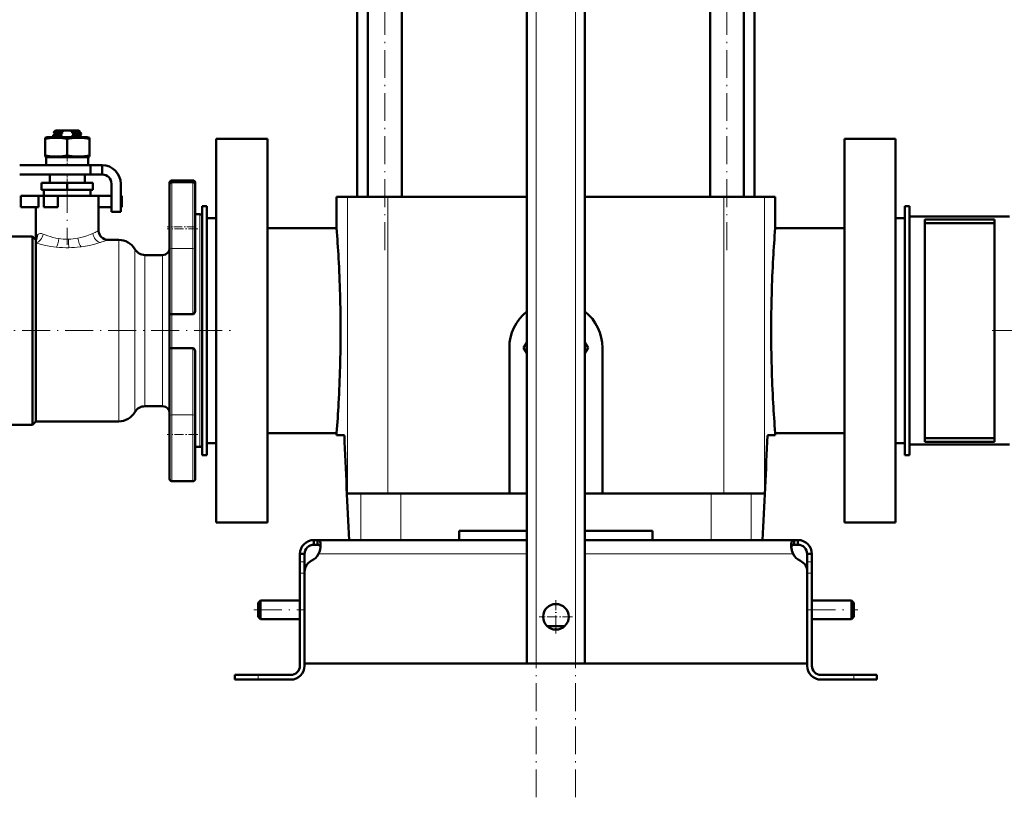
# Model space of a CAD drawing. Extents: x -1861 to 2179, y -1874 to 646.
# Tile 2 of 73: x -1562 to -1138, y -398 to -64. Entities that reach past the tile are written whole.
import ezdxf

# ---------------------------------------------------------------- set-up
doc = ezdxf.new("R2010")
doc.units = 0
doc.linetypes.add('DASHDOT', pattern=[18.5, 12, -3, 0.5, -3])

msp = doc.modelspace()

# ---------------------------------------------------------------- linework, layer by layer
at = {"color": 7, "linetype": 'DASHDOT', "lineweight": 18}
for p, q in [((-1339.59, -397.93), (-1339.59, 292.97)), ((-1322.59, -397.93), (-1322.59, 292.97)), ((-1404.62, -162.75), (-1404.62, 112.05)), ((-1257.55, -162.75), (-1257.55, 112.05)), ((-1541.09, -134.7), (-1541.09, -160.5)), ((-1615.99, -197.35), (-1471, -197.35)), ((-1002.09, -197.35), (-1146.09, -197.35)), ((-1460.89, -317.35), (-1439.29, -317.35)), ((-1222.89, -317.35), (-1201.29, -317.35))]:
    msp.add_line(p, q, dxfattribs=at)
at = {"color": 7, "lineweight": 50}
for p, q in [((-1343.59, -340.35), (-1343.59, 235.4)), ((-1318.59, -340.35), (-1318.59, 235.4)), ((-1411.92, -139.85), (-1411.92, 42.15)), ((-1397.32, -139.85), (-1397.32, 42.15)), ((-1264.85, -139.85), (-1264.85, 42.15)), ((-1250.25, -139.85), (-1250.25, 42.15)), ((-1416.44, -139.85), (-1416.44, 26.15)), ((-1245.74, 26.15), (-1245.74, -139.85)), ((-1550.59, -114.49), (-1549.69, -114.25)), ((-1541.09, -114.25), (-1549.69, -114.25)), ((-1547.09, -113.6), (-1547.09, -113.34)), ((-1547.07, -113.32), (-1546.37, -112.91)), ((-1546.39, -114.02), (-1547.07, -113.62)), ((-1546.09, -111.35), (-1546.93, -112.19)), ((-1546.92, -112.19), (-1546.93, -112.19)), ((-1546.39, -112.52), (-1546.92, -112.21)), ((-1546.39, -112.51), (-1546.39, -112.93)), ((-1546.39, -114.01), (-1546.39, -114.25)), ((-1542.3, -111.35), (-1546.09, -111.35)), ((-1543.22, -114.16), (-1545.1, -114.25)), ((-1544.62, -113.11), (-1544.62, -113.38)), ((-1543.22, -112.23), (-1543.22, -112.66)), ((-1543.22, -113.73), (-1543.22, -114.16)), ((-1542.3, -111.35), (-1539.87, -111.35)), ((-1532.49, -114.25), (-1541.09, -114.25)), ((-1536.09, -111.35), (-1539.87, -111.35)), ((-1538.95, -112.46), (-1538.95, -112.03)), ((-1536.65, -112.32), (-1538.95, -112.46)), ((-1538.95, -113.96), (-1538.95, -113.53)), ((-1537.55, -113.08), (-1537.55, -112.81)), ((-1536.09, -111.35), (-1535.72, -111.72)), ((-1535.81, -111.78), (-1535.73, -111.73)), ((-1535.8, -113.28), (-1535.1, -112.87)), ((-1535.79, -111.77), (-1535.79, -112.18)), ((-1535.1, -112.57), (-1535.79, -112.17)), ((-1535.79, -113.27), (-1535.79, -113.68)), ((-1535.1, -114.07), (-1535.79, -113.67)), ((-1535.09, -112.85), (-1535.09, -112.59)), ((-1535.09, -114.25), (-1535.09, -114.09)), ((-1532.49, -114.25), (-1531.59, -114.49)), ((-1550.59, -114.89), (-1550.59, -114.49)), ((-1550.59, -114.89), (-1550.59, -122.12)), ((-1541.09, -114.89), (-1541.09, -122.12)), ((-1531.59, -114.49), (-1531.59, -114.89)), ((-1531.59, -114.89), (-1531.59, -122.12)), ((-1477.09, -114.85), (-1455.09, -114.85)), ((-1477.09, -197.35), (-1477.09, -114.85)), ((-1455.09, -279.85), (-1455.09, -114.85)), ((-1207.09, -279.85), (-1207.09, -114.85)), ((-1207.09, -114.85), (-1185.09, -114.85)), ((-1185.09, -114.85), (-1185.09, -197.35)), ((-1550.59, -122.12), (-1550.59, -122.51)), ((-1549.69, -122.75), (-1550.59, -122.51)), ((-1531.59, -122.51), (-1532.49, -122.75)), ((-1531.59, -122.51), (-1531.59, -122.12)), ((-1561.53, -126.25), (-1531.09, -126.25)), ((-1541.09, -122.75), (-1550.09, -122.75)), ((-1550.09, -122.75), (-1550.09, -126.25)), ((-1532.09, -122.75), (-1541.09, -122.75)), ((-1532.09, -122.75), (-1532.09, -126.25)), ((-1526.09, -126.25), (-1531.09, -126.25)), ((-1531.09, -130.25), (-1531.09, -126.25)), ((-1526.09, -130.25), (-1526.09, -126.25)), ((-1531.09, -130.25), (-1561.53, -130.25)), ((-1548.59, -130.25), (-1548.59, -133.85)), ((-1546.81, -130.25), (-1541.09, -130.25)), ((-1541.09, -130.25), (-1535.36, -130.25)), ((-1533.59, -130.25), (-1533.59, -133.85)), ((-1526.09, -130.25), (-1531.09, -130.25)), ((-1541.09, -133.85), (-1552.09, -133.85)), ((-1552.09, -136.85), (-1552.09, -133.85)), ((-1541.09, -136.85), (-1541.09, -133.85)), ((-1530.09, -133.85), (-1541.09, -133.85)), ((-1530.09, -136.85), (-1530.09, -133.85)), ((-1522.09, -146.25), (-1522.09, -134.25)), ((-1518.09, -134.25), (-1518.09, -146.25)), ((-1497.09, -133.78), (-1497.09, -134.54)), ((-1497.09, -134.54), (-1497.09, -161.57)), ((-1496.09, -132.78), (-1487.09, -132.78)), ((-1496.09, -133.54), (-1487.09, -133.54)), ((-1486.09, -134.69), (-1486.09, -133.78)), ((-1486.09, -153.54), (-1486.09, -134.54)), ((-1561.09, -139.35), (-1553.41, -139.35)), ((-1561.09, -144.35), (-1561.09, -139.35)), ((-1551.09, -139.35), (-1553.41, -139.35)), ((-1553.41, -144.35), (-1553.41, -139.35)), ((-1541.09, -136.85), (-1552.09, -136.85)), ((-1551.09, -139.35), (-1551.09, -136.85)), ((-1551.09, -139.35), (-1545.09, -139.35)), ((-1551.09, -144.35), (-1551.09, -139.35)), ((-1541.09, -139.35), (-1545.09, -139.35)), ((-1545.09, -144.35), (-1545.09, -139.35)), ((-1530.09, -136.85), (-1541.09, -136.85)), ((-1527.59, -139.35), (-1541.09, -139.35)), ((-1531.09, -136.85), (-1531.09, -139.35)), ((-1527.59, -139.35), (-1522.09, -139.35)), ((-1527.59, -139.35), (-1527.59, -154.35)), ((-1518.09, -139.35), (-1517.59, -139.35)), ((-1517.59, -144.35), (-1517.59, -139.35)), ((-1481.09, -143.85), (-1483.09, -143.85)), ((-1483.09, -143.85), (-1483.09, -250.85)), ((-1481.09, -143.85), (-1481.09, -250.85)), ((-1420.7, -139.85), (-1425.34, -139.85)), ((-1425.34, -153.35), (-1425.34, -139.85)), ((-1403.33, -139.85), (-1420.7, -139.85)), ((-1343.59, -139.85), (-1403.33, -139.85)), ((-1258.84, -139.85), (-1318.59, -139.85)), ((-1258.84, -139.85), (-1241.47, -139.85)), ((-1236.84, -139.85), (-1241.47, -139.85)), ((-1236.84, -153.35), (-1236.84, -139.85)), ((-1179.09, -143.85), (-1181.09, -143.85)), ((-1181.09, -143.85), (-1181.09, -250.85)), ((-1179.09, -143.85), (-1179.09, -250.85)), ((-1561.09, -144.35), (-1553.41, -144.35)), ((-1554.59, -144.35), (-1554.59, -158.35)), ((-1551.09, -144.35), (-1545.09, -144.35)), ((-1527.59, -144.35), (-1522.09, -144.35)), ((-1518.09, -146.25), (-1522.09, -146.25)), ((-1518.09, -144.35), (-1517.59, -144.35)), ((-1486.09, -147.35), (-1484.09, -147.35)), ((-1481.09, -148.95), (-1481.09, -197.35)), ((-1477.09, -148.95), (-1481.09, -148.95)), ((-1181.09, -148.95), (-1185.09, -148.95)), ((-1179.09, -246.35), (-1179.09, -148.35)), ((-1179.09, -148.35), (-1136.09, -148.35)), ((-1172.59, -245.1), (-1172.59, -149.6)), ((-1172.59, -149.6), (-1142.59, -149.6)), ((-1172.59, -151.14), (-1142.59, -151.14)), ((-1142.59, -245.1), (-1142.59, -149.6)), ((-1486.09, -161.57), (-1486.09, -153.54)), ((-1455.09, -153.35), (-1425.34, -153.35)), ((-1236.84, -153.35), (-1207.09, -153.35)), ((-1574.09, -156.85), (-1556.09, -156.85)), ((-1556.09, -197.35), (-1556.09, -156.85)), ((-1556.09, -156.85), (-1554.59, -158.35)), ((-1554.59, -158.73), (-1554.59, -158.35)), ((-1554.59, -159.68), (-1554.59, -158.73)), ((-1554.59, -236.35), (-1554.59, -159.68)), ((-1523.59, -158.35), (-1518.94, -158.35)), ((-1507.69, -164.85), (-1500.09, -164.85)), ((-1497.09, -190.16), (-1497.09, -161.57)), ((-1486.09, -161.57), (-1486.09, -188.55)), ((-1497.09, -190.16), (-1497.09, -205.01)), ((-1496.09, -190.31), (-1487.09, -190.31)), ((-1556.09, -237.85), (-1556.09, -197.35)), ((-1481.09, -197.35), (-1481.09, -245.75)), ((-1477.09, -279.85), (-1477.09, -197.35)), ((-1185.09, -197.35), (-1185.09, -279.85)), ((-1343.59, -202.4), (-1344.94, -204.75)), ((-1317.23, -204.75), (-1318.59, -202.4)), ((-1497.09, -234.03), (-1497.09, -205.01)), ((-1496.09, -204.87), (-1487.09, -204.87)), ((-1486.09, -206.6), (-1486.09, -234.03)), ((-1351.09, -267.35), (-1351.09, -204.75)), ((-1344.94, -204.75), (-1343.59, -207.1)), ((-1318.59, -207.1), (-1317.23, -204.75)), ((-1311.09, -204.75), (-1311.09, -267.35)), ((-1500.09, -229.85), (-1507.69, -229.85)), ((-1554.59, -236.35), (-1556.09, -237.85)), ((-1518.94, -236.35), (-1554.59, -236.35)), ((-1497.09, -234.03), (-1497.09, -261.06)), ((-1486.09, -242.06), (-1486.09, -234.03)), ((-1556.09, -237.85), (-1574.09, -237.85)), ((-1486.09, -261.06), (-1486.09, -242.06)), ((-1425.34, -241.35), (-1455.09, -241.35)), ((-1425.34, -242.35), (-1425.34, -241.35)), ((-1421.98, -242.35), (-1425.34, -242.35)), ((-1236.84, -242.35), (-1240.19, -242.35)), ((-1207.09, -241.35), (-1236.84, -241.35)), ((-1236.84, -242.35), (-1236.84, -241.35)), ((-1172.59, -243.56), (-1142.59, -243.56)), ((-1172.59, -245.1), (-1142.59, -245.1)), ((-1484.09, -247.35), (-1486.09, -247.35)), ((-1477.09, -245.75), (-1481.09, -245.75)), ((-1181.09, -245.75), (-1185.09, -245.75)), ((-1136.09, -246.35), (-1179.09, -246.35)), ((-1481.09, -250.85), (-1483.09, -250.85)), ((-1179.09, -250.85), (-1181.09, -250.85)), ((-1487.09, -262.06), (-1496.09, -262.06)), ((-1420.7, -267.35), (-1414.97, -267.35)), ((-1414.97, -267.35), (-1397.77, -267.35)), ((-1397.77, -267.35), (-1343.59, -267.35)), ((-1318.58, -267.35), (-1264.4, -267.35)), ((-1264.4, -267.35), (-1247.2, -267.35)), ((-1247.2, -267.35), (-1241.47, -267.35)), ((-1455.09, -279.85), (-1477.09, -279.85)), ((-1372.59, -287.35), (-1372.59, -283.35)), ((-1343.59, -283.35), (-1372.59, -283.35)), ((-1289.59, -283.35), (-1318.59, -283.35)), ((-1289.59, -283.35), (-1289.59, -287.35)), ((-1185.09, -279.85), (-1207.09, -279.85)), ((-1435.09, -287.35), (-1435.09, -289.35)), ((-1433.55, -287.35), (-1435.09, -287.35)), ((-1433.55, -287.35), (-1433.55, -289.35)), ((-1343.59, -287.35), (-1433.55, -287.35)), ((-1318.59, -287.35), (-1228.62, -287.35)), ((-1228.62, -287.35), (-1228.62, -289.35)), ((-1228.62, -287.35), (-1227.09, -287.35)), ((-1227.09, -287.35), (-1227.09, -289.35)), ((-1433.55, -289.35), (-1435.09, -289.35)), ((-1228.62, -289.35), (-1227.09, -289.35)), ((-1441.09, -293.35), (-1439.09, -293.35)), ((-1441.09, -296.77), (-1441.09, -293.35)), ((-1439.09, -296.77), (-1439.09, -293.35)), ((-1221.09, -293.35), (-1223.09, -293.35)), ((-1223.09, -293.35), (-1223.09, -296.77)), ((-1221.09, -296.77), (-1221.09, -293.35)), ((-1441.09, -301.6), (-1441.09, -296.77)), ((-1439.09, -300.87), (-1439.09, -296.77)), ((-1223.09, -301.6), (-1223.09, -296.77)), ((-1221.09, -301.6), (-1221.09, -296.77)), ((-1441.09, -301.6), (-1441.09, -341.35)), ((-1439.09, -300.87), (-1439.09, -340.35)), ((-1439.09, -341.35), (-1439.09, -301.6)), ((-1223.09, -340.35), (-1223.09, -300.87)), ((-1223.09, -341.35), (-1223.09, -301.6)), ((-1221.09, -341.35), (-1221.09, -301.6)), ((-1459.09, -314.35), (-1458.09, -313.35)), ((-1459.09, -317.35), (-1459.09, -314.35)), ((-1459.09, -320.35), (-1459.09, -317.35)), ((-1458.09, -317.35), (-1458.09, -313.35)), ((-1458.09, -313.35), (-1441.09, -313.35)), ((-1458.09, -321.35), (-1458.09, -317.35)), ((-1221.09, -313.35), (-1204.09, -313.35)), ((-1204.09, -317.35), (-1204.09, -313.35)), ((-1203.09, -314.35), (-1204.09, -313.35)), ((-1204.09, -321.35), (-1204.09, -317.35)), ((-1203.09, -317.35), (-1203.09, -314.35)), ((-1203.09, -320.35), (-1203.09, -317.35)), ((-1459.09, -320.35), (-1458.09, -321.35)), ((-1458.09, -321.35), (-1441.09, -321.35)), ((-1221.09, -321.35), (-1204.09, -321.35)), ((-1203.09, -320.35), (-1204.09, -321.35)), ((-1334.86, -324.35), (-1331.09, -324.35)), ((-1331.09, -324.35), (-1327.31, -324.35)), ((-1331.09, -340.35), (-1439.09, -340.35)), ((-1339.59, -340.35), (-1343.59, -340.35)), ((-1339.59, -340.35), (-1322.59, -340.35)), ((-1331.09, -340.35), (-1223.09, -340.35)), ((-1318.59, -340.35), (-1322.59, -340.35)), ((-1469.09, -345.35), (-1469.09, -347.35)), ((-1469.09, -345.35), (-1459.09, -345.35)), ((-1445.09, -345.35), (-1459.09, -345.35)), ((-1217.09, -345.35), (-1203.09, -345.35)), ((-1193.09, -345.35), (-1203.09, -345.35)), ((-1193.09, -345.35), (-1193.09, -347.35)), ((-1469.09, -347.35), (-1459.09, -347.35)), ((-1459.09, -347.35), (-1445.09, -347.35)), ((-1203.09, -347.35), (-1217.09, -347.35)), ((-1193.09, -347.35), (-1203.09, -347.35))]:
    msp.add_line(p, q, dxfattribs=at)
at = {"color": 7, "lineweight": 18}
for p, q in [((-1339.59, -340.35), (-1339.59, 235.4)), ((-1322.59, -340.35), (-1322.59, 235.4)), ((-1496.09, -133.54), (-1496.09, -132.78)), ((-1496.09, -162), (-1496.09, -133.54)), ((-1487.09, -132.78), (-1487.09, -133.54)), ((-1487.09, -133.54), (-1487.09, -153.54)), ((-1420.7, -139.85), (-1420.7, -267.35)), ((-1403.33, -139.85), (-1403.33, -267.35)), ((-1258.84, -139.85), (-1258.84, -267.35)), ((-1241.47, -139.85), (-1241.47, -267.35)), ((-1484.09, -147.35), (-1484.09, -197.35)), ((-1553.86, -156.17), (-1553.84, -156.14)), ((-1530.07, -155.56), (-1530.06, -155.55)), ((-1487.09, -153.54), (-1487.09, -162)), ((-1544.72, -157.79), (-1544.7, -157.8)), ((-1536.49, -157.63), (-1536.47, -157.62)), ((-1526.99, -159.5), (-1527.08, -159.53)), ((-1526.79, -159.44), (-1526.99, -159.5)), ((-1523.59, -158.35), (-1524.43, -158.65)), ((-1518.94, -158.35), (-1518.94, -197.35)), ((-1545.76, -161.48), (-1545.85, -161.47)), ((-1535.13, -161.32), (-1535.56, -161.38)), ((-1512.02, -162.35), (-1512.02, -197.35)), ((-1507.69, -197.35), (-1507.69, -164.85)), ((-1500.09, -164.85), (-1500.09, -197.35)), ((-1496.09, -162), (-1496.09, -190.31)), ((-1496.09, -162), (-1487.09, -162)), ((-1487.09, -190.31), (-1487.09, -162)), ((-1496.09, -204.87), (-1496.09, -190.31)), ((-1518.94, -197.35), (-1518.94, -236.35)), ((-1512.02, -197.35), (-1512.02, -232.35)), ((-1507.69, -229.85), (-1507.69, -197.35)), ((-1500.09, -197.35), (-1500.09, -229.85)), ((-1484.09, -197.35), (-1484.09, -247.35)), ((-1496.09, -204.87), (-1496.09, -233.61)), ((-1487.09, -233.61), (-1487.09, -204.87)), ((-1496.09, -262.06), (-1496.09, -233.61)), ((-1496.09, -233.61), (-1487.09, -233.61)), ((-1487.09, -233.61), (-1487.09, -242.06)), ((-1487.09, -242.06), (-1487.09, -262.06)), ((-1414.97, -267.35), (-1414.97, -287.35)), ((-1397.77, -267.35), (-1397.77, -287.35)), ((-1264.4, -267.35), (-1264.4, -287.35)), ((-1247.2, -267.35), (-1247.2, -287.35)), ((-1343.59, -293.35), (-1433.06, -293.35)), ((-1318.59, -293.35), (-1229.12, -293.35)), ((-1441.09, -296.77), (-1439.09, -296.77)), ((-1221.09, -296.77), (-1223.09, -296.77)), ((-1441.09, -301.6), (-1439.09, -301.6)), ((-1221.09, -301.6), (-1223.09, -301.6)), ((-1459.09, -345.35), (-1459.09, -347.35)), ((-1203.09, -345.35), (-1203.09, -347.35))]:
    msp.add_line(p, q, dxfattribs=at)
at = {"color": 7, "linetype": 'DASHDOT', "lineweight": 18, "ltscale": 0.019064}
msp.add_line((-1541.09, -114.19), (-1541.09, -114.95), dxfattribs=at)
at = {"color": 7, "linetype": 'DASHDOT', "lineweight": 18, "ltscale": 0.124063}
msp.add_line((-1541.09, -126.67), (-1541.09, -121.7), dxfattribs=at)
at = {"color": 7, "linetype": 'DASHDOT', "lineweight": 18, "ltscale": 0.108015}
msp.add_line((-1541.09, -129.89), (-1541.09, -134.21), dxfattribs=at)
at = {"color": 7, "linetype": 'DASHDOT', "lineweight": 18, "ltscale": 0.330017}
for p, q in [((-1484.99, -153.54), (-1498.19, -153.54)), ((-1484.99, -242.06), (-1498.19, -242.06))]:
    msp.add_line(p, q, dxfattribs=at)
at = {"color": 7, "linetype": 'DASHDOT', "lineweight": 18, "ltscale": 0.300012}
msp.add_line((-1486.09, -152.78), (-1498.09, -152.78), dxfattribs=at)
at = {"color": 7, "linetype": 'DASHDOT', "lineweight": 18, "ltscale": 0.059998}
for p, q in [((-1441.29, -301.6), (-1438.89, -301.6)), ((-1223.29, -301.6), (-1220.89, -301.6))]:
    msp.add_line(p, q, dxfattribs=at)
at = {"color": 7, "linetype": 'DASHDOT', "lineweight": 18, "ltscale": 0.3575}
msp.add_line((-1331.09, -313.2), (-1331.09, -327.5), dxfattribs=at)
at = {"color": 7, "linetype": 'DASHDOT', "lineweight": 18, "ltscale": 0.357501}
msp.add_line((-1323.94, -320.35), (-1338.24, -320.35), dxfattribs=at)
at = {"color": 7, "linetype": 'DASHDOT', "lineweight": 18, "ltscale": 0.060015}
msp.add_line((-1459.09, -345.15), (-1459.09, -347.55), dxfattribs=at)
at = {"color": 7, "linetype": 'DASHDOT', "lineweight": 18, "ltscale": 0.060001}
msp.add_line((-1203.09, -347.55), (-1203.09, -345.15), dxfattribs=at)
at = {"color": 7, "lineweight": 50}
for points in [[(-1544.62, -113.38), (-1546.33, -113.48), (-1546.86, -113.54), (-1547.06, -113.58), (-1547.08, -113.59), (-1547.08, -113.59), (-1547.09, -113.6)], [(-1547.07, -113.32), (-1547.04, -113.31), (-1546.91, -113.28), (-1546.07, -113.2), (-1544.62, -113.11)], [(-1544.05, -112.04), (-1545.97, -112.1), (-1546.57, -112.14), (-1546.86, -112.17), (-1546.92, -112.19)], [(-1546.39, -112.51), (-1546.38, -112.5), (-1546.38, -112.49), (-1546.37, -112.49), (-1546.33, -112.47), (-1545.92, -112.41), (-1544.49, -112.3), (-1543.22, -112.23)], [(-1546.39, -114.01), (-1546.38, -114), (-1546.38, -113.99), (-1546.36, -113.98), (-1546.31, -113.96), (-1546.17, -113.94), (-1545.71, -113.89), (-1543.96, -113.77), (-1543.22, -113.73)], [(-1545.52, -112.79), (-1546.23, -112.87), (-1546.34, -112.9), (-1546.37, -112.91)], [(-1543.22, -112.66), (-1545.35, -112.78), (-1545.52, -112.79)], [(-1542.3, -111.35), (-1543.2, -111.64), (-1544.05, -112.04)], [(-1538.95, -112.03), (-1537.29, -111.94), (-1536.12, -111.84)], [(-1535.79, -113.68), (-1535.79, -113.68), (-1535.79, -113.69), (-1535.79, -113.69), (-1535.81, -113.7), (-1536.02, -113.75), (-1536.43, -113.79), (-1537.67, -113.88), (-1538.95, -113.96)], [(-1535.95, -111.77), (-1536.77, -111.82), (-1538.43, -111.88)], [(-1537.55, -112.81), (-1535.84, -112.7), (-1535.31, -112.65), (-1535.11, -112.61), (-1535.09, -112.6), (-1535.09, -112.59), (-1535.09, -112.59), (-1535.09, -112.59)], [(-1535.1, -112.87), (-1535.14, -112.88), (-1535.27, -112.91), (-1536.11, -113), (-1537.55, -113.08)], [(-1535.79, -112.18), (-1535.79, -112.19), (-1535.79, -112.19), (-1535.81, -112.2), (-1535.86, -112.22), (-1536.44, -112.3), (-1536.65, -112.32)], [(-1536.65, -113.39), (-1536.04, -113.33), (-1535.87, -113.3), (-1535.8, -113.28)], [(-1536.53, -114.25), (-1535.41, -114.16), (-1535.14, -114.12), (-1535.1, -114.1), (-1535.09, -114.1), (-1535.09, -114.09), (-1535.09, -114.09)], [(-1536.12, -111.84), (-1535.87, -111.8), (-1535.81, -111.78)], [(-1541.09, -114.89), (-1543.16, -114.62), (-1544.97, -114.51), (-1546.7, -114.51), (-1548.51, -114.62), (-1550.59, -114.89)], [(-1531.59, -114.89), (-1533.66, -114.62), (-1535.47, -114.51), (-1537.2, -114.51), (-1539.01, -114.62), (-1541.09, -114.89)], [(-1541.09, -122.12), (-1543.16, -122.38), (-1544.97, -122.5), (-1546.7, -122.5), (-1548.51, -122.38), (-1550.59, -122.12)], [(-1531.59, -122.12), (-1533.66, -122.38), (-1535.47, -122.5), (-1537.2, -122.5), (-1539.01, -122.38), (-1541.09, -122.12)], [(-1554.59, -158.35), (-1554.57, -157.93), (-1554.51, -157.52), (-1554.37, -157.01), (-1554.16, -156.55), (-1553.86, -156.17)], [(-1497.09, -190.16), (-1497.08, -190.17), (-1497.08, -190.17), (-1497.06, -190.19), (-1497, -190.22), (-1496.76, -190.27), (-1496.09, -190.31)], [(-1486.09, -188.55), (-1486.12, -188.98), (-1486.22, -189.41), (-1486.4, -189.82), (-1486.52, -190), (-1486.68, -190.15), (-1486.87, -190.27), (-1487.09, -190.31)], [(-1496.09, -204.87), (-1496.75, -204.9), (-1496.99, -204.95), (-1497.05, -204.98), (-1497.07, -204.99), (-1497.08, -205), (-1497.09, -205.01)], [(-1487.09, -204.87), (-1486.87, -204.91), (-1486.68, -205.02), (-1486.52, -205.18), (-1486.34, -205.45), (-1486.22, -205.76), (-1486.13, -206.07), (-1486.09, -206.6)], [(-1432.21, -289.47), (-1432.22, -289.02), (-1432.28, -288.61), (-1432.41, -288.14), (-1432.6, -287.78), (-1432.87, -287.52), (-1433.18, -287.39), (-1433.55, -287.35)], [(-1229.96, -289.47), (-1229.95, -289.02), (-1229.89, -288.61), (-1229.76, -288.14), (-1229.57, -287.78), (-1229.3, -287.52), (-1228.99, -287.39), (-1228.62, -287.35)], [(-1432.25, -290.29), (-1432.39, -289.91), (-1432.62, -289.63), (-1432.93, -289.44), (-1433.34, -289.36), (-1433.55, -289.35)], [(-1433.06, -293.35), (-1432.69, -292.36), (-1432.43, -291.36), (-1432.26, -290.38), (-1432.21, -289.47)], [(-1229.12, -293.35), (-1229.48, -292.36), (-1229.74, -291.36), (-1229.91, -290.38), (-1229.96, -289.47)], [(-1228.62, -289.35), (-1228.93, -289.37), (-1229.19, -289.43), (-1229.49, -289.58), (-1229.72, -289.8), (-1229.87, -290.11), (-1229.92, -290.29)], [(-1229.92, -290.29), (-1229.78, -289.91), (-1229.55, -289.63), (-1229.24, -289.44), (-1228.83, -289.36), (-1228.62, -289.35)]]:
    msp.add_lwpolyline(points, dxfattribs=at)
at = {"color": 7, "lineweight": 18}
for points in [[(-1553.84, -156.14), (-1553.5, -155.87), (-1553.09, -155.68), (-1552.61, -155.6), (-1552.09, -155.64), (-1551.5, -155.82)], [(-1551.5, -155.82), (-1550.54, -156.21), (-1549.5, -156.59), (-1548.39, -156.95), (-1547.22, -157.28), (-1545.99, -157.56), (-1544.72, -157.79)], [(-1536.47, -157.62), (-1535.25, -157.35), (-1534.08, -157.04), (-1532.61, -156.56), (-1531.26, -156.06), (-1530.07, -155.56)], [(-1545.85, -161.47), (-1548.12, -161.16), (-1550.29, -160.76), (-1552.34, -160.3), (-1554.59, -159.68)], [(-1527.08, -159.53), (-1529.2, -160.13), (-1531.59, -160.7), (-1534.16, -161.18), (-1535.13, -161.32)]]:
    msp.add_lwpolyline(points, dxfattribs=at)
at = {"color": 7, "lineweight": 50}
msp.add_circle((-1331.09, -320.35), 5.5, dxfattribs=at)
for centre, radius, start, end in [((-1547.07, -113.34), 0.0203, 109.9063, 167.2623), ((-1547.06, -113.6), 0.0248, 192.3602, 250.3641), ((-1546.92, -112.2), 0.00656, 140.3665, 268.8407), ((-1538.61, -129.11), 17.08, 105.6584, 110.5823), ((-1540.59, -100.46), 13.53, 252.6988, 258.7974), ((-1540.84, -100.02), 12.44, 255.0265, 258.9526), ((-1539.43, -127.9), 14.26, 105.4382, 106.8202), ((-1541.67, -118.45), 7.32, 63.742, 75.7632), ((-1542.68, -98.32), 14.21, 285.2334, 287.4077), ((-1541.4, -125.15), 12.93, 72.6833, 79.0623), ((-1543.24, -97.96), 16.15, 285.411, 290.6156), ((-1541.27, -55.59), 57.99, 272.2954, 274.5745), ((-1541.33, -126.35), 12.62, 73.4657, 79.1169), ((-1535.73, -111.72), 0.00746, 281.1533, 42.9869), ((-1535.1, -112.59), 0.0203, 12.7377, 70.0937), ((-1535.11, -112.85), 0.0248, 289.6359, 347.6398), ((-1535.1, -114.09), 0.0203, 12.7377, 70.0937), ((-1526.09, -134.25), 8, 0, 90), ((-1526.09, -134.25), 4, 0, 90), ((-1496.09, -133.78), 1, 90, 180), ((-1496.09, -134.54), 1, 90, 180), ((-1487.09, -133.78), 1, 0, 90), ((-1487.09, -134.54), 1, 0, 90), ((-1484.09, -148.35), 1, 0, 90), ((-1523.59, -154.35), 4, 180, 270), ((-1995.23, -197.7), 571.61, 3.1553, 4.45), ((-666.91, -197.7), 571.65, 175.5501, 176.8446), ((-1518.94, -166.35), 8, 30, 90), ((-1507.69, -159.85), 5, 210, 270), ((-1500.09, -161.85), 3, 270, 359.6969), ((-1988.93, -197.37), 565.31, 0.0023, 3.1572), ((-673.23, -197.37), 565.32, 176.8428, 179.9977), ((-1331.09, -204.75), 20, 128.6823, 180), ((-1331.09, -204.75), 20, 0, 51.318), ((-1988.94, -197.33), 565.32, 356.8428, 359.9977), ((-673.24, -197.33), 565.31, 180.0023, 183.1572), ((-1995.26, -197), 571.65, 355.5501, 356.8446), ((-666.94, -197), 571.61, 183.1553, 184.45), ((-1518.94, -228.35), 8, 270, 330), ((-1507.69, -234.85), 5, 90, 150), ((-1500.09, -232.85), 3, 0.3024, 90), ((2697.89, -77.13), 4123.18, 182.29661, 182.92258), ((-5360.06, -77.13), 4123.18, 357.07743, 357.7034), ((-5360.06, -77.13), 4123.18, 357.07743, 357.7034), ((-1484.09, -246.35), 1, 270, 360), ((-1496.09, -261.06), 1, 180, 270), ((-1487.09, -261.06), 1, 270, 360), ((-1435.09, -293.35), 6, 90, 180), ((-1227.09, -293.35), 6, 360, 90), ((-1435.09, -293.35), 4, 90, 180), ((-1219.12, -289.1), 10.86, 186.3205, 203.0632), ((-1227.09, -293.35), 4, 360, 90), ((-1439.21, -290.01), 7, 295.2697, 331.517), ((-1222.96, -290.01), 7, 208.483, 244.7303), ((-1434.09, -300.87), 5, 115.2697, 180), ((-1228.09, -300.87), 5, 0, 64.7303), ((-1445.09, -341.35), 4, 270, 0), ((-1445.09, -341.35), 6, 270, 0), ((-1217.09, -341.35), 6, 180, 270), ((-1217.09, -341.35), 4, 180, 270)]:
    msp.add_arc(centre, radius, start, end, dxfattribs=at)
at = {"color": 7, "lineweight": 18}
for centre, radius, start, end in [((-1546.59, -117.95), 41.08, 293.7338, 296.5625), ((-1534.37, -142.34), 13.79, 296.4688, 299.4664), ((-1541.17, -134.35), 23.7, 261.4591, 270.2163), ((-1541.13, -132.74), 25.32, 270.0945, 271.2796), ((-1541.06, -133.71), 24.35, 271.1731, 280.8142), ((-1546.13, -97.84), 64.57, 287.4314, 289.6428), ((-1541.09, -117.88), 43.85, 263.8852, 270.8991), ((-1541.1, -117.57), 44.15, 270.8943, 277.1995)]:
    msp.add_arc(centre, radius, start, end, dxfattribs=at)
at = {"color": 7, "lineweight": 50}
msp.add_ellipse((-1536.47, -111.73), major_axis=(0.755, 0.011), ratio=0.079272, start_param=5.478123, end_param=6.154285, dxfattribs=at)
at = {"color": 7, "lineweight": 18}
for centre, major_axis, ratio, start_param, end_param in [((-1554.59, -155.82), (-1.24, -3.8), 0.75544, 0.406325, 1.811582), ((-1557.61, -156.14), (2.44, -3.17), 0.915708, 0.226759, 0.957181), ((-1526.79, -155.55), (1.29, -3.78), 0.801424, 4.444869, 5.879837), ((-1545.76, -157.8), (-0.47, -3.97), 0.265683, 0.418922, 1.602217), ((-1540.41, -158.07), (0.07, -4), 0.03881, 4.711718, 5.864044), ((-1535.13, -157.63), (0.59, -3.96), 0.336901, 4.661939, 5.86461), ((-1496.09, -161.57), (1, 0), 0.422618, 3.141593, 4.712389), ((-1487.09, -161.57), (1, 0), 0.422618, 4.712389, 6.283185), ((-1496.09, -234.03), (-1, 0), 0.422618, 4.712389, 6.283185), ((-1487.09, -234.03), (1, 0), 0.422618, 0, 1.570796)]:
    msp.add_ellipse(centre, major_axis=major_axis, ratio=ratio, start_param=start_param, end_param=end_param, dxfattribs=at)

doc.saveas('drawing.dxf')
